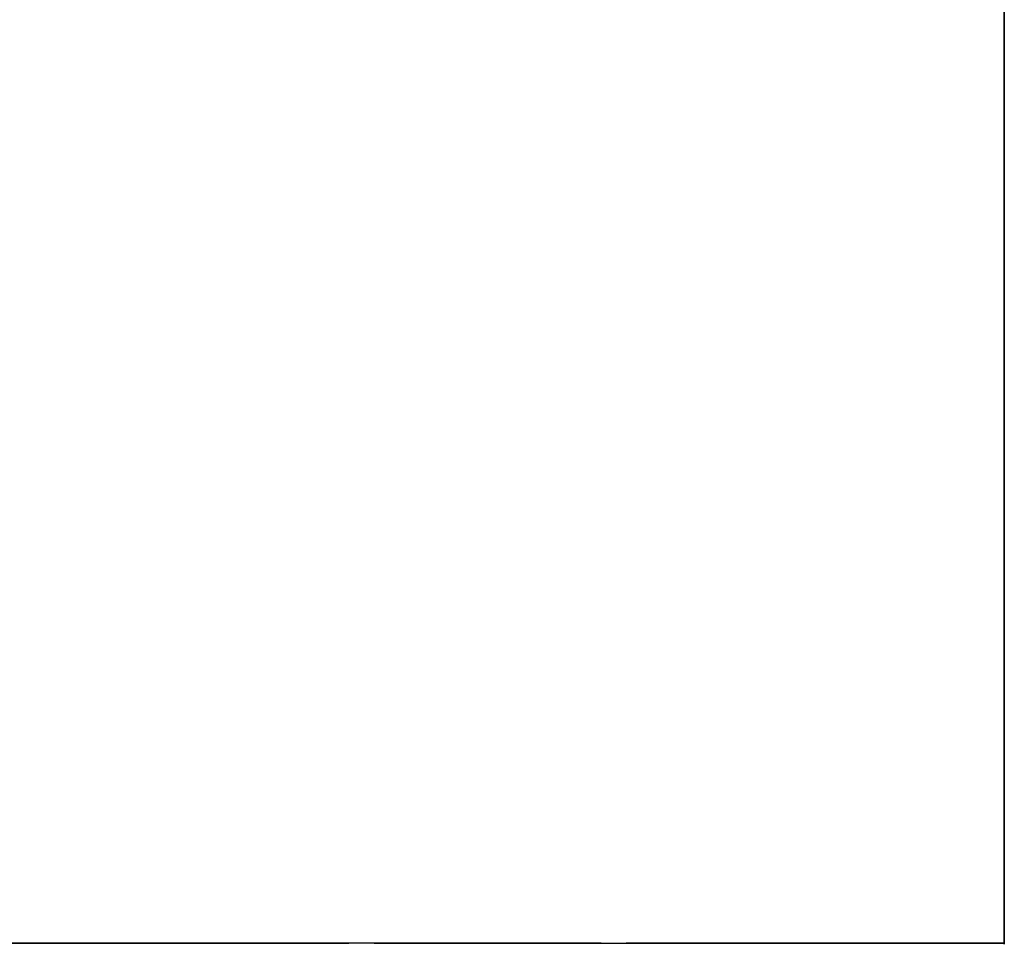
# Model space of a CAD drawing. Header units: millimetres. Extents: x -108 to 0, y 0 to 486.
# Tile 26 of 48: x -3.91 to 0, y 0 to 3.66. Entities that reach past the tile are written whole.
import ezdxf

# ---------------------------------------------------------------- set-up
doc = ezdxf.new("R2010")
doc.units = ezdxf.units.MM
doc.header["$LTSCALE"] = 10
doc.linetypes.add('ALLCAD_Strich', pattern=[0.2, 0.15, -0.05])
doc.layers.add('BESCH_KONT_sich_schn_ansi_2d', color=40, linetype='Continuous')
doc.layers.add('BESCH_KONT_sich_schn_seit_2d', color=160, linetype='Continuous')

msp = doc.modelspace()

# ---------------------------------------------------------------- linework, layer by layer
at = {"layer": 'BESCH_KONT_sich_schn_ansi_2d', "linetype": 'ALLCAD_Strich'}
for p, q in [((-26.1, 0, 2.7155), (-2.5, 0, 2.7155)), ((-26.1, 0, 1.2155), (-2.5, 0, 1.2155)), ((-2.5, 0, 1.0532), (-26.1, 0, 1.0532)), ((-26.1, 0, 386.7155), (-2.5, 0, 386.7155)), ((-26.1, 0, 385.2155), (-2.5, 0, 385.2155)), ((-2.5, 0, 385.0532), (-26.1, 0, 385.0532)), ((-2.5, 0, 2.5532), (-26.1, 0, 2.5532)), ((-26.1, 0, 1.5136), (-2.5, 0, 1.5136)), ((-2.5, 0, 386.5532), (-26.1, 0, 386.5532)), ((-26.1, 0, 385.5136), (-2.5, 0, 385.5136)), ((-8.2, 0, 2.4223), (-2.5, 0, 2.4223)), ((-8.2, 0, 386.4223), (-2.5, 0, 386.4223)), ((-6.5, 0, 3.0137), (-2, 0, 6.1646)), ((-6.5, 0, 387.0137), (-2, 0, 390.1646)), ((-6.2, 0, 1.1), (-2.5, 0, 1.1)), ((-6.2, 0, 385.1), (-2.5, 0, 385.1)), ((-4.3, 0, 2.8281), (-2.5, 0, 2.8281)), ((-4.3, 0, 5.9463), (-1.6, 0, 8.014)), ((-4.3, 0, 386.8281), (-2.5, 0, 386.8281)), ((-4.3, 0, 389.9463), (-1.6, 0, 392.014)), ((-2.5, 0, 2.8281), (-2.5, 0, 2.7155)), ((-2.5, 0, 1.2155), (-2.5, 0, 2.7155)), ((-2.5, 0, 1.2155), (-2.5, 0, 1.0532)), ((-2.5, 0, 386.8281), (-2.5, 0, 386.7155)), ((-2.5, 0, 385.2155), (-2.5, 0, 386.7155)), ((-2.5, 0, 385.2155), (-2.5, 0, 385.0532)), ((-1.6, 0, 48.796), (-2, 0, 48.796)), ((-2, 0, 59.95), (-1.6, 0, 59.95)), ((-2, 0, 59.95), (-2, 0, 48.796)), ((-1.6, 0, 17.5911), (-2, 0, 17.5911)), ((-2, 0, 42.7778), (-1.6, 0, 42.7778)), ((-2, 0, 42.7778), (-2, 0, 17.5911)), ((-2, 0, 14.582), (-1.6, 0, 14.582)), ((-2, 0, 14.582), (-2, 0, 7.7077)), ((-1.6, 0, 64.95), (-2, 0, 64.95)), ((-2, 0, 14.582), (-2, 0, 17.5911)), ((-2, 0, 59.95), (-2, 0, 64.95)), ((-2, 0, 48.796), (-2, 0, 42.7778)), ((-1.6, 0, 432.796), (-2, 0, 432.796)), ((-2, 0, 443.95), (-1.6, 0, 443.95)), ((-2, 0, 443.95), (-2, 0, 432.796)), ((-1.6, 0, 401.5911), (-2, 0, 401.5911)), ((-2, 0, 426.7778), (-1.6, 0, 426.7778)), ((-2, 0, 426.7778), (-2, 0, 401.5911)), ((-2, 0, 398.582), (-1.6, 0, 398.582)), ((-2, 0, 398.582), (-2, 0, 391.7077)), ((-1.6, 0, 448.95), (-2, 0, 448.95)), ((-2, 0, 398.582), (-2, 0, 401.5911)), ((-2, 0, 443.95), (-2, 0, 448.95)), ((-2, 0, 432.796), (-2, 0, 426.7778)), ((-2, 0, 7.7077), (-2, 0, 6.1646)), ((-1.6, 0, 48), (-2, 0, 48)), ((-1.6, 0, 52), (-2, 0, 52)), ((-1.6, 0, 53), (-2, 0, 53)), ((-1.6, 0, 47), (-2, 0, 47)), ((0, 0, 21.5), (-2, 0, 21.5)), ((0, 0, 27.5), (-2, 0, 27.5)), ((-1.6, 0, 36.1), (-2, 0, 36.1)), ((-1.6, 0, 42.9), (-2, 0, 42.9)), ((-1.6, 0, 46.6), (-2, 0, 46.6)), ((-1.6, 0, 53.4), (-2, 0, 53.4)), ((-1.6, 0, 45), (-2, 0, 45)), ((-1.6, 0, 55), (-2, 0, 55)), ((-2, 0, 391.7077), (-2, 0, 390.1646)), ((-1.6, 0, 432), (-2, 0, 432)), ((-1.6, 0, 436), (-2, 0, 436)), ((-1.6, 0, 437), (-2, 0, 437)), ((-1.6, 0, 431), (-2, 0, 431)), ((0, 0, 405.5), (-2, 0, 405.5)), ((0, 0, 411.5), (-2, 0, 411.5)), ((-1.6, 0, 420.1), (-2, 0, 420.1)), ((-1.6, 0, 426.9), (-2, 0, 426.9)), ((-1.6, 0, 430.6), (-2, 0, 430.6)), ((-1.6, 0, 437.4), (-2, 0, 437.4)), ((-1.6, 0, 429), (-2, 0, 429)), ((-1.6, 0, 439), (-2, 0, 439)), ((-1.6, 0, 57.95), (-1.6, 0, 8.014)), ((-1.6, 0, 57.95), (-1.6, 0, 64.95)), ((-1.6, 0, 57.95), (0, 0, 57.95)), ((-1.6, 0, 64.95), (0, 0, 64.95)), ((-1.6, 0, 441.95), (-1.6, 0, 392.014)), ((-1.6, 0, 441.95), (-1.6, 0, 448.95)), ((-1.6, 0, 441.95), (0, 0, 441.95)), ((-1.6, 0, 448.95), (0, 0, 448.95)), ((-1.6, 0, 53), (0, 0, 53)), ((-1.6, 0, 47), (0, 0, 47)), ((-1.6, 0, 48), (0, 0, 48)), ((-1.6, 0, 52), (0, 0, 52)), ((0, 0, 48.796), (-1.6, 0, 48.796)), ((-1.6, 0, 59.95), (0, 0, 59.95)), ((0, 0, 17.5911), (-1.6, 0, 17.5911)), ((-1.6, 0, 42.7778), (0, 0, 42.7778)), ((-1.6, 0, 14.582), (0, 0, 14.582)), ((-1.6, 0, 42.9), (0, 0, 42.9)), ((-1.6, 0, 36.1), (0, 0, 36.1)), ((-1.6, 0, 53.4), (0, 0, 53.4)), ((-1.6, 0, 46.6), (0, 0, 46.6)), ((-1.6, 0, 45), (0, 0, 45)), ((-1.6, 0, 55), (0, 0, 55)), ((-1.6, 0, 437), (0, 0, 437)), ((-1.6, 0, 431), (0, 0, 431)), ((-1.6, 0, 432), (0, 0, 432)), ((-1.6, 0, 436), (0, 0, 436)), ((0, 0, 432.796), (-1.6, 0, 432.796)), ((-1.6, 0, 443.95), (0, 0, 443.95)), ((0, 0, 401.5911), (-1.6, 0, 401.5911)), ((-1.6, 0, 426.7778), (0, 0, 426.7778)), ((-1.6, 0, 398.582), (0, 0, 398.582)), ((-1.6, 0, 426.9), (0, 0, 426.9)), ((-1.6, 0, 420.1), (0, 0, 420.1)), ((-1.6, 0, 437.4), (0, 0, 437.4)), ((-1.6, 0, 430.6), (0, 0, 430.6)), ((-1.6, 0, 429), (0, 0, 429)), ((-1.6, 0, 439), (0, 0, 439)), ((0, 0, 57.95), (0, 0, 64.95)), ((0, 0, 57.95), (0, 0, 5.3281)), ((0, 0, 4.9224), (0, 0, 5.3281)), ((0, 0, 4.0137), (0, 0, 4.9224)), ((0, 0, 3.6), (0, 0, 4.0137)), ((0, 0, 441.95), (0, 0, 448.95)), ((0, 0, 441.95), (0, 0, 389.3281)), ((0, 0, 388.9224), (0, 0, 389.3281)), ((0, 0, 388.0137), (0, 0, 388.9224)), ((0, 0, 387.6), (0, 0, 388.0137))]:
    msp.add_line(p, q, dxfattribs=at)
at = {"layer": 'BESCH_KONT_sich_schn_ansi_2d', "linetype": 'ALLCAD_Strich', "extrusion": (0, 1, 0)}
for centre, major_axis, start_param, end_param in [((-2.5, 0, 5.3281), (0, 0, -2.5), -1.570796, 0), ((-2.5, 0, 4.0137), (0, 0, 2.5), 1.570796, 3.141593), ((-2.5, 0, 389.3281), (0, 0, -2.5), -1.570796, 0), ((-2.5, 0, 388.0137), (0, 0, 2.5), 1.570796, 3.141593)]:
    msp.add_ellipse(centre, major_axis=major_axis, ratio=0.999986, start_param=start_param, end_param=end_param, dxfattribs=at)
at = {"layer": 'BESCH_KONT_sich_schn_ansi_2d', "linetype": 'ALLCAD_Strich', "extrusion": (0, -1, 0)}
for centre, major_axis, start_param, end_param in [((-2.5, 0, 4.9224), (0, 0, -2.5), 0, 1.570796), ((-2.5, 0, 3.6), (0, 0, 2.5), -3.141593, -1.570796), ((-2.5, 0, 388.9224), (0, 0, -2.5), 0, 1.570796), ((-2.5, 0, 387.6), (0, 0, 2.5), -3.141593, -1.570796)]:
    msp.add_ellipse(centre, major_axis=major_axis, ratio=0.999986, start_param=start_param, end_param=end_param, dxfattribs=at)
at = {"layer": 'BESCH_KONT_sich_schn_seit_2d', "linetype": 'ALLCAD_Strich'}
for p, q in [((0, 7.4897, 25.85), (0, 2.5, 25.85)), ((0, 7.4897, 409.85), (0, 2.5, 409.85)), ((0, 7, 28.5), (0, 3, 28.5)), ((0, 7, 30), (0, 3, 30)), ((0, 7, 26.5568), (0, 3.003, 26.5219)), ((0, 7, 25.65), (0, 3, 29.65)), ((0, 3, 29.95), (0, 7, 30.1641)), ((0, 7, 409.65), (0, 3, 413.65)), ((0, 3, 413.95), (0, 7, 414.1641)), ((0, 7, 412.5), (0, 3, 412.5)), ((0, 7, 414), (0, 3, 414)), ((0, 7, 410.5568), (0, 3.003, 410.5219)), ((0, 1, 37.4156), (0, 4.5803, 31.15)), ((0, 1, 421.4156), (0, 4.5803, 415.15)), ((0, 2.2402, 34.1175), (0, 4.5057, 30.1528)), ((0, 2.2402, 418.1175), (0, 4.5057, 414.1528)), ((0, 0, 25.35), (0, 4.5, 25.35)), ((0, 0, 40.35), (0, 4.5, 40.35)), ((0, 0, 424.35), (0, 4.5, 424.35)), ((0, 0, 409.35), (0, 4.5, 409.35)), ((0, 1.4816, 40.35), (0, 3.8132, 35.35)), ((0, 1.4816, 424.35), (0, 3.8132, 419.35)), ((0, 3.7121, 30.6539), (0, 1.2365, 34.9862)), ((0, 3.7121, 414.6539), (0, 1.2365, 418.9862)), ((0, 0.1799, 36.8353), (0, 3.2374, 36.5846)), ((0, 0.1799, 420.8353), (0, 3.2374, 420.5846)), ((0, 3, 30), (0, 3, 28.5)), ((0, 3, 414), (0, 3, 412.5)), ((0, 2.5, 25.85), (0, 2.5, 25.35)), ((0, 2.5, 409.85), (0, 2.5, 409.35)), ((0, 1, 29.2361), (0, 2, 28.118)), ((0, 1, 413.2361), (0, 2, 412.118)), ((0, 1.5, 10), (0, 0, 10)), ((0, 1.5, 25.35), (0, 1.5, 10)), ((0, 1.5, 10), (0, 1.5, 7)), ((0, 1.5, 7), (0, 0, 7)), ((0, 1.5, 394), (0, 0, 394)), ((0, 1.5, 394), (0, 1.5, 391)), ((0, 1.5, 391), (0, 0, 391)), ((0, 1.5, 409.35), (0, 1.5, 394)), ((0, 0, 27), (0, 1.5, 27)), ((0, 1.5, 27), (0, 1.5, 25.35)), ((0, 1.5, 20.75), (0, 0, 20.75)), ((0, 1.5, 14.25), (0, 0, 14.25)), ((0, 1.5, 16.5), (0, 0, 16.5)), ((0, 1.5, 9.5), (0, 0, 9.5)), ((0, 1.5, 24.5), (0, 0, 24.5)), ((0, 1.5, 10.5), (0, 0, 10.5)), ((0, 0, 411), (0, 1.5, 411)), ((0, 1.5, 411), (0, 1.5, 409.35)), ((0, 1.5, 400.5), (0, 0, 400.5)), ((0, 1.5, 393.5), (0, 0, 393.5)), ((0, 1.5, 404.75), (0, 0, 404.75)), ((0, 1.5, 398.25), (0, 0, 398.25)), ((0, 1.5, 408.5), (0, 0, 408.5)), ((0, 1.5, 394.5), (0, 0, 394.5)), ((0, 1.2365, 34.9862), (0, 0.1318, 36.9194)), ((0, 1.2365, 418.9862), (0, 0.1318, 420.9194)), ((0, 1, 37.4156), (0, 1, 40.35)), ((0, 0.1318, 36.9194), (0, 1, 37.4156)), ((0, 1, 37.4156), (0, 0, 37.4156)), ((0, 0.1318, 420.9194), (0, 1, 421.4156)), ((0, 1, 421.4156), (0, 1, 424.35)), ((0, 1, 421.4156), (0, 0, 421.4156)), ((0, 0, 25.35), (0, 0, 10)), ((0, 0, 7), (0, 0, 10)), ((0, 0, 7.0082), (0, -0.005, 7.0082)), ((0, 0, 7.0055), (0, -0.005, 7.0055)), ((0, 0, 7.0029), (0, -0.005, 7.0029)), ((0, 0, 7.0002), (0, -0.005, 7.0002)), ((0, 0, 40.35), (0, 0, 25.35)), ((0, 0, 391), (0, 0, 394)), ((0, 0, 409.35), (0, 0, 394)), ((0, 0, 424.35), (0, 0, 409.35)), ((0, 0, 7.0017), (0, -0.005, 7.0017)), ((0, 0, 7.0067), (0, -0.005, 7.0067)), ((0, -0.005, 7.0065), (0, 0, 7.0065)), ((0, 0, 7.0081), (0, -0.005, 7.0081)), ((0, 0, 7.0003), (0, -0.005, 7.0003)), ((0, 0, 7.0059), (0, -0.005, 7.0059)), ((0, 0, 7.0051), (0, -0.005, 7.0051)), ((0, 0, 7.0029), (0, -0.005, 7.0029)), ((0, 0, 7.0043), (0, -0.005, 7.0043)), ((0, 0, 7.0053), (0, -0.005, 7.0053)), ((0, 0, 7.0056), (0, -0.005, 7.0056)), ((0, -0.005, 7.0082), (0, -0.005, 7.0055)), ((0, -0.005, 7.0029), (0, -0.005, 7.0055)), ((0, -0.005, 7.0029), (0, -0.005, 7.0002))]:
    msp.add_line(p, q, dxfattribs=at)
at = {"layer": 'BESCH_KONT_sich_schn_seit_2d', "linetype": 'ALLCAD_Strich', "extrusion": (-1, 0, 0)}
for centre, radius, start, end in [((-5, 25.85), 2.5, 0, 90), ((-5, 409.85), 2.5, 0, 90), ((-3.0074, 26.0219), 0.5, 4.9311, 89.5), ((-3.0074, 410.0219), 0.5, 4.9311, 89.5), ((-1, 37.4156), 1, 330.2551, 0), ((-1, 421.4156), 1, 330.2551, 0)]:
    msp.add_arc(centre, radius, start, end, dxfattribs=at)
at = {"layer": 'BESCH_KONT_sich_schn_seit_2d', "linetype": 'ALLCAD_Strich', "extrusion": (1, 0, 0)}
for centre, radius in [((3, 27), 3), ((3, 27), 1.5), ((3, 411), 3), ((3, 411), 1.5)]:
    msp.add_arc(centre, radius, 90, 180, dxfattribs=at)
at = {"layer": 'BESCH_KONT_sich_schn_seit_2d', "linetype": 'ALLCAD_Strich'}
for points, knots in [([(0, 2.9555, 33.9785), (0, 3.1259, 33.977), (0, 3.3059, 33.9755), (0, 3.6818, 33.9722), (0, 3.8781, 33.9705), (0, 4.0745, 33.9688)], [-0.1158623, -0.1158623, -0.1158623, -0.1158623, -0.0589311, -0.0589311, -0.000001, -0.000001, -0.000001, -0.000001]), ([(0, 2.9555, 417.9785), (0, 3.1259, 417.977), (0, 3.3059, 417.9755), (0, 3.6818, 417.9722), (0, 3.8781, 417.9705), (0, 4.0745, 417.9688)], [-0.1158623, -0.1158623, -0.1158623, -0.1158623, -0.0589311, -0.0589311, -0.000001, -0.000001, -0.000001, -0.000001]), ([(0, 2.9555, 33.9785), (0, 2.7109, 33.9807), (0, 2.4818, 34.0273), (0, 2.0419, 34.1909), (0, 1.8491, 34.3119), (0, 1.5322, 34.5753), (0, 1.4114, 34.7195), (0, 1.3066, 34.872), (0, 1.2882, 34.9001), (0, 1.264, 34.9394), (0, 1.2581, 34.9492), (0, 1.2469, 34.9682), (0, 1.2416, 34.9771), (0, 1.2365, 34.9862)], [-0.1578728, -0.1578728, -0.1578728, -0.1578728, -0.1156456, -0.1156456, -0.0676415, -0.0676415, -0.017219, -0.017219, -0.0066274, -0.0066274, -0.003124, -0.003124, -0.000001, -0.000001, -0.000001, -0.000001]), ([(0, 2.9555, 417.9785), (0, 2.7109, 417.9807), (0, 2.4817, 418.0273), (0, 2.0417, 418.191), (0, 1.8489, 418.3121), (0, 1.6215, 418.5011), (0, 1.5568, 418.5637), (0, 1.5, 418.6255)], [-0.1578713, -0.1578713, -0.1578713, -0.1578713, -0.1156378, -0.1156378, -0.0676202, -0.0676202, -0.0449965, -0.0449965, -0.0449965, -0.0449965]), ([(0, 1.5, 418.6255), (0, 1.4303, 418.7014), (0, 1.3725, 418.7761), (0, 1.3065, 418.8721), (0, 1.2882, 418.9001), (0, 1.264, 418.9394), (0, 1.2581, 418.9492), (0, 1.2469, 418.9682), (0, 1.2416, 418.9771), (0, 1.2365, 418.9862)], [-0.04499653, -0.04499653, -0.04499653, -0.04499653, -0.01721606, -0.01721606, -0.00662663, -0.00662663, -0.00312367, -0.00312367, -0.000001, -0.000001, -0.000001, -0.000001])]:
    msp.add_open_spline(points, degree=3, knots=knots, dxfattribs=at)

doc.saveas('drawing.dxf')
